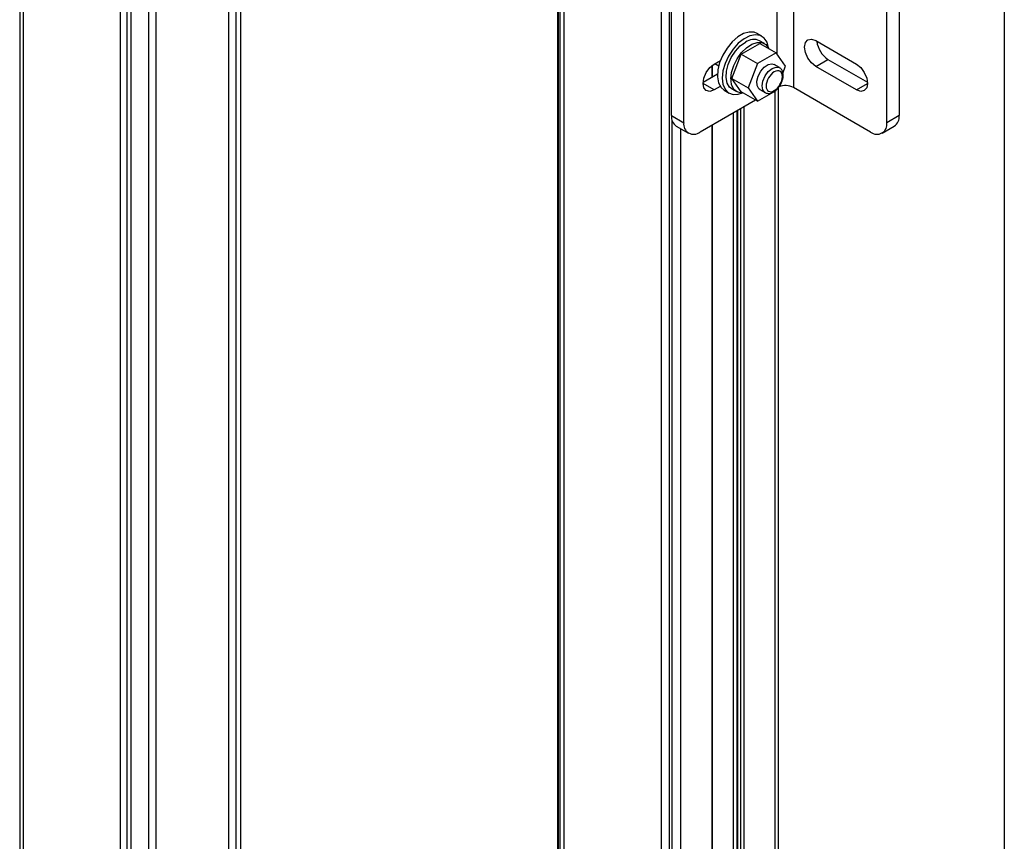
# Model space of a CAD drawing. Header units: inches. Extents: x 0.2 to 10.8, y 0.2 to 8.2.
# Tile 18 of 25: x 8.5 to 10.8, y 4.2 to 6.1. Entities that reach past the tile are written whole.
import ezdxf

# ---------------------------------------------------------------- set-up
doc = ezdxf.new("R2010")
doc.units = ezdxf.units.IN
doc.header["$MEASUREMENT"] = 0
doc.layers.add('TEXT', color=140, linetype='Continuous', lineweight=25)

msp = doc.modelspace()

# ---------------------------------------------------------------- linework, layer by layer
for p, q in [((8.5009, 7.7698), (8.5009, 2.653)), ((8.5086, 7.7591), (8.5086, 2.6423)), ((8.9944, 7.7431), (8.9944, 2.6263)), ((9.006, 2.6424), (9.006, 7.7592)), ((8.9788, 2.6173), (8.9788, 7.7341)), ((8.7313, 2.5137), (8.7313, 7.6305)), ((8.7457, 7.6252), (8.7457, 2.5084)), ((8.7961, 2.5118), (8.7961, 7.6286)), ((8.8117, 7.6376), (8.8117, 2.5209)), ((8.7547, 7.6233), (8.7547, 2.5065)), ((9.7294, 7.0666), (9.7294, 1.9498)), ((9.7318, 1.9421), (9.7318, 7.0588)), ((9.735, 7.0536), (9.735, 1.9368)), ((9.7442, 7.0453), (9.7442, 1.9285)), ((9.967, 1.7999), (9.967, 6.9167)), ((9.9855, 1.7955), (9.9855, 6.9123)), ((10.2683, 6.401), (10.2683, 5.9723)), ((9.9899, 5.9081), (9.9899, 6.251)), ((10.0178, 5.892), (10.0178, 6.2349)), ((10.4817, 5.892), (10.4817, 6.2349)), ((10.5096, 6.251), (10.5096, 5.9081)), ((10.2312, 6.0486), (10.2312, 6.1831)), ((10.1962, 6.0896), (10.1853, 6.0959)), ((10.149, 6.0483), (10.1919, 6.0731)), ((10.202, 6.0729), (10.1909, 6.0794)), ((10.1919, 6.0731), (10.229, 6.0517)), ((10.3194, 6.0795), (10.4121, 6.0259)), ((10.229, 6.0517), (10.1861, 6.0269)), ((10.2504, 6.0212), (10.229, 6.0517)), ((10.0874, 6.0259), (10.1014, 6.034)), ((10.1276, 5.9931), (10.149, 6.0483)), ((10.149, 6.0483), (10.1861, 6.0269)), ((10.3194, 6.0206), (10.3472, 6.0366)), ((10.3472, 6.0366), (10.4376, 5.9845)), ((10.0823, 5.9962), (10.0823, 6.0224)), ((10.0838, 5.9971), (10.0838, 6.0236)), ((10.0891, 6.0269), (10.0976, 6.022)), ((10.1861, 6.0269), (10.1647, 5.9717)), ((10.2192, 6.0263), (10.224, 6.0248)), ((10.2362, 6.0178), (10.224, 6.0248)), ((10.2443, 6.0054), (10.2504, 6.0212)), ((10.4121, 5.967), (10.3194, 6.0206)), ((10.0619, 5.9845), (10.0948, 6.0034)), ((10.1276, 5.9931), (10.1647, 5.9717)), ((10.149, 5.9626), (10.1276, 5.9931)), ((10.0874, 5.967), (10.0618, 5.9817)), ((10.1011, 5.9749), (10.0874, 5.967)), ((10.1102, 5.966), (10.1212, 5.9596)), ((10.1274, 5.9694), (10.1386, 5.963)), ((10.1861, 5.9412), (10.149, 5.9626)), ((10.1647, 5.9717), (10.1861, 5.9412)), ((10.1861, 5.9412), (10.229, 5.9659)), ((10.1912, 5.968), (10.2034, 5.9609)), ((10.2268, 2.957), (10.2268, 5.9647)), ((10.2345, 2.9587), (10.2345, 5.9727)), ((10.4446, 5.8706), (10.2683, 5.9723)), ((10.4121, 5.967), (10.4377, 5.9817)), ((10.1817, 5.9438), (10.0549, 5.8706)), ((10.1389, 5.9191), (10.1389, 2.9399)), ((10.1392, 5.9192), (10.1392, 2.9088)), ((10.1408, 5.9201), (10.1408, 2.9097)), ((10.1473, 5.9239), (10.1473, 2.9134)), ((10.1547, 5.9282), (10.1547, 2.9177)), ((9.9899, 5.9081), (10.0178, 5.892)), ((9.9916, 2.7936), (9.9916, 5.8962)), ((10.1315, 2.9386), (10.1315, 5.9148)), ((10.5096, 5.9081), (10.4817, 5.892)), ((10.0008, 5.884), (10.0286, 5.868)), ((10.0102, 5.8786), (10.0102, 2.8296)), ((10.0823, 2.8759), (10.0823, 5.8864)), ((10.0838, 2.8768), (10.0838, 5.8873)), ((10.4709, 5.868), (10.4987, 5.884))]:
    msp.add_line(p, q)
at = {"flags": 128}
for points in [[(10.1853, 6.0959), (10.1789, 6.0985), (10.1673, 6.0992), (10.1544, 6.0956), (10.1411, 6.0879), (10.1282, 6.0767), (10.1166, 6.0625), (10.1069, 6.0464), (10.0997, 6.0293), (10.0956, 6.0124), (10.0948, 5.9965), (10.0973, 5.9829), (10.103, 5.9723), (10.1102, 5.966)], [(10.2115, 6.0618), (10.2114, 6.0627), (10.2081, 6.0757), (10.2017, 6.0854), (10.1925, 6.0914), (10.1813, 6.0931), (10.1687, 6.0905), (10.1554, 6.0838), (10.1423, 6.0734), (10.1303, 6.0599), (10.1201, 6.0442), (10.1122, 6.0273), (10.1073, 6.0102), (10.1057, 5.994)], [(10.1274, 5.9694), (10.1225, 5.9733), (10.1168, 5.9826), (10.1144, 5.995), (10.1152, 6.0096), (10.1193, 6.0252), (10.1263, 6.0408), (10.1358, 6.0552), (10.147, 6.0673), (10.1591, 6.0762)], [(10.1254, 5.992), (10.1271, 6.007), (10.1319, 6.0227), (10.1397, 6.0381), (10.1496, 6.0521), (10.1612, 6.0634), (10.1734, 6.0714), (10.1853, 6.0755), (10.1962, 6.0752), (10.2051, 6.0708), (10.2115, 6.0624), (10.2118, 6.0616)], [(10.3194, 6.0206), (10.3096, 6.0284), (10.3013, 6.0396), (10.2958, 6.0524), (10.2938, 6.0648), (10.2958, 6.0749), (10.3013, 6.0813), (10.3096, 6.0829), (10.3194, 6.0795)], [(10.0874, 5.967), (10.0776, 5.9636), (10.0693, 5.9652), (10.0638, 5.9716), (10.0618, 5.9817), (10.0638, 5.9941), (10.0693, 6.0069), (10.0776, 6.018), (10.0874, 6.0259)], [(10.1912, 5.968), (10.1892, 5.9695), (10.1852, 5.9766), (10.1846, 5.9866), (10.1875, 5.9982), (10.1935, 6.0095), (10.2016, 6.0188), (10.2106, 6.0247), (10.2192, 6.0263)], [(10.1966, 5.976), (10.1984, 5.9872), (10.2034, 5.9988), (10.2109, 6.009), (10.2198, 6.0161), (10.2287, 6.0192), (10.2362, 6.0178)], [(10.4121, 6.0259), (10.4219, 6.018), (10.4302, 6.0069), (10.4357, 5.9941), (10.4377, 5.9817), (10.4357, 5.9716), (10.4302, 5.9652), (10.4219, 5.9636), (10.4121, 5.967)], [(10.1057, 5.994), (10.1073, 5.9797), (10.1122, 5.9683), (10.1201, 5.9604), (10.1303, 5.9565), (10.1423, 5.9569), (10.1519, 5.9599)], [(10.2028, 5.9613), (10.1984, 5.9667), (10.1966, 5.976)], [(10.2034, 5.9609), (10.2034, 5.9609), (10.2028, 5.9613)]]:
    msp.add_lwpolyline(points, dxfattribs=at)
for centre, radius, start, end in [((10.1777, 6.0506), 0.0316, 65.381, 125.9294), ((10.3775, 6.0837), 0.056, 185.7893, 237.2177), ((10.1521, 5.9873), 0.0271, 169.8821, 272.4896), ((10.2496, 5.9357), 0.0411, 62.9439, 110.5243), ((10.0156, 5.9052), 0.0259, 173.7012, 234.9867), ((10.4846, 5.9049), 0.0252, 304.0564, 7.2558), ((10.0404, 5.8883), 0.0229, 170.786, 309.2033), ((10.4591, 5.8883), 0.0229, 230.7967, 9.214)]:
    msp.add_arc(centre, radius, start, end)
for points, knots in [([(10.2059, 5.976), (10.2059, 5.9816), (10.2079, 5.9882), (10.2148, 6.0003), (10.2195, 6.0053), (10.2294, 6.011), (10.2341, 6.0114), (10.2411, 6.0074), (10.243, 6.0031), (10.243, 5.9917), (10.2411, 5.9851), (10.2341, 5.9731), (10.2294, 5.9681), (10.2195, 5.9624), (10.2148, 5.9619), (10.2079, 5.966), (10.2059, 5.9703), (10.2059, 5.976)], [0, 0, 0, 0, 0.125, 0.125, 0.25, 0.25, 0.375, 0.375, 0.5, 0.5, 0.625, 0.625, 0.75, 0.75, 0.875, 0.875, 1, 1, 1, 1]), ([(10.2445, 5.9958), (10.2447, 5.9974), (10.2452, 6.0013), (10.2443, 6.0071), (10.2417, 6.0129), (10.2387, 6.0168), (10.2363, 6.0176), (10.2361, 6.0177)], [0, 0, 0, 0, 0.175683, 0.423253, 0.687082, 0.969455, 1, 1, 1, 1]), ([(10.2386, 5.9785), (10.2404, 5.9822), (10.2429, 5.9872), (10.2444, 5.9931), (10.2445, 5.9951), (10.2445, 5.9958)], [0, 0, 0, 0, 0.642475, 0.885561, 1, 1, 1, 1]), ([(10.2026, 5.9615), (10.2027, 5.9615), (10.2045, 5.9596), (10.2101, 5.9585), (10.2172, 5.9593), (10.2234, 5.9622), (10.2285, 5.966), (10.2338, 5.9711), (10.2368, 5.9758), (10.2386, 5.9785)], [0, 0, 0, 0, 0.0089364, 0.2007863, 0.3904601, 0.5482845, 0.6713412, 0.807144, 1, 1, 1, 1])]:
    msp.add_open_spline(points, degree=3, knots=knots)
at = {"layer": 'TEXT'}
msp.add_line((10.75, 8.25), (10.75, 0.25), dxfattribs=at)

doc.saveas('drawing.dxf')
